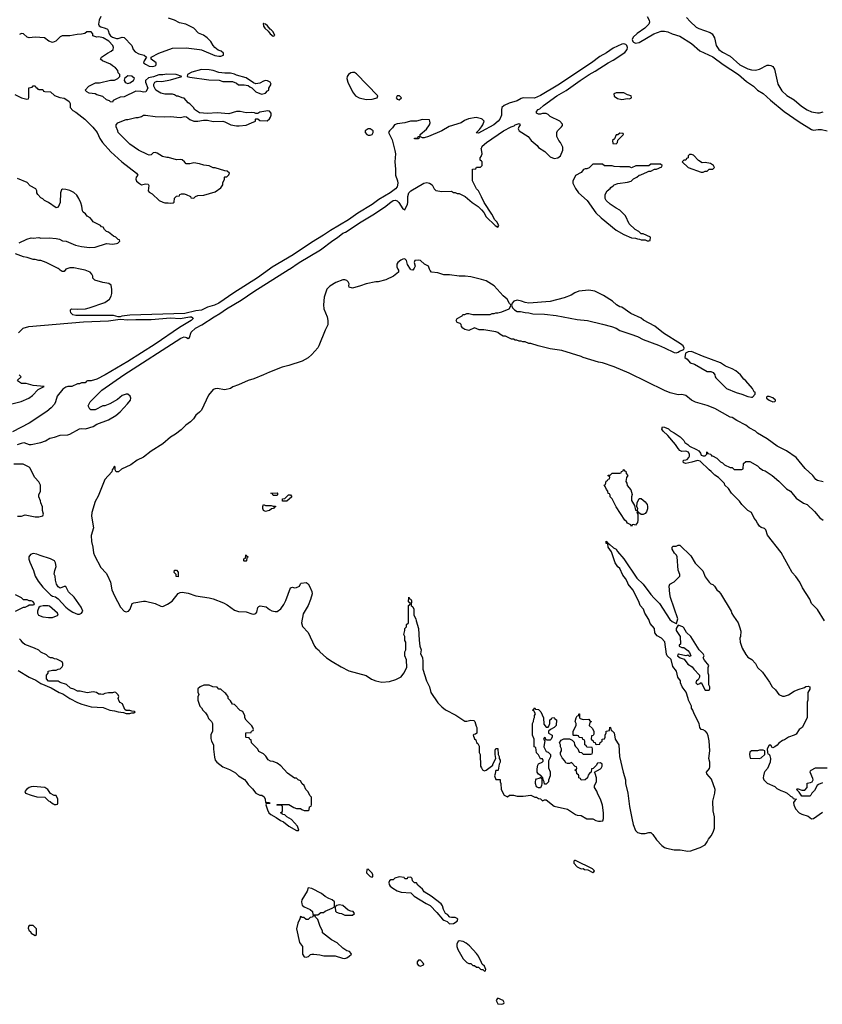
# Model space of a CAD drawing. Header units: inches. Extents: x 2323201 to 2563958, y 895391 to 1023096.
# Tile 108 of 196: x 2485232 to 2493520, y 902412 to 912576. Entities that reach past the tile are written whole.
import ezdxf

# ---------------------------------------------------------------- set-up
doc = ezdxf.new("R2010")
doc.units = ezdxf.units.IN
doc.header["$MEASUREMENT"] = 0
for name, color, linetype in [('C4980', 7, 'Continuous'), ('C4981', 7, 'Continuous'), ('C4990', 7, 'Continuous'), ('C4991', 7, 'Continuous')]:
    doc.layers.add(name, color=color, linetype=linetype)

msp = doc.modelspace()

# ---------------------------------------------------------------- linework, layer by layer
at = {"layer": 'C4980', "color": 5, "elevation": 40}
for points in [[(2485210, 908190), (2485250, 908205), (2485274, 908210), (2485330, 908191), (2485351, 908191), (2485450, 908211), (2485498, 908230), (2485543, 908257), (2485590, 908267), (2485650, 908287), (2485730, 908291), (2485750, 908296), (2485850, 908351), (2485870, 908355), (2485910, 908351), (2485990, 908378), (2486030, 908401), (2486150, 908446), (2486225, 908490), (2486270, 908528), (2486346, 908610), (2486375, 908650), (2486381, 908670), (2486374, 908690), (2486350, 908709), (2486330, 908709), (2486290, 908695), (2486243, 908657), (2486162, 908610), (2486110, 908589), (2486090, 908589), (2486010, 908549), (2485968, 908548), (2485956, 908556), (2485938, 908590), (2485958, 908630), (2486081, 908750), (2486307, 908910), (2486897, 909290), (2486930, 909302), (2486956, 909296), (2486970, 909286), (2486986, 909294), (2487002, 909350), (2487049, 909390), (2487114, 909426), (2487239, 909510), (2487298, 909542), (2487366, 909590), (2487519, 909681), (2487650, 909771), (2488016, 910000)], [(2485708, 910000), (2485690, 909978), (2485670, 909978), (2485650, 909989), (2485639, 910000)], [(2487810, 910000), (2487687, 909910), (2487443, 909757), (2487287, 909650), (2487242, 909630), (2487170, 909607), (2487110, 909579), (2487050, 909570), (2486937, 909543), (2486370, 909525), (2486285, 909515), (2486270, 909509), (2486250, 909509), (2486202, 909522), (2485810, 909523), (2485779, 909530), (2485759, 909550), (2485755, 909570), (2485758, 909582), (2485768, 909592), (2485830, 909587), (2485910, 909591), (2485950, 909601), (2486110, 909658), (2486158, 909690), (2486177, 909723), (2486182, 909750), (2486182, 909790), (2486175, 909835), (2486153, 909853), (2486090, 909862), (2486008, 909888), (2485988, 909908), (2485988, 909930), (2485978, 909950), (2485958, 909970), (2485908, 909990), (2485856, 910000)], [(2489138, 910000), (2489142, 909990), (2489142, 909970), (2489093, 909927), (2489012, 909890), (2488934, 909870), (2488910, 909869), (2488811, 909849), (2488752, 909828), (2488670, 909805), (2488635, 909815), (2488629, 909829), (2488633, 909850), (2488625, 909870), (2488610, 909885), (2488590, 909892), (2488570, 909892), (2488497, 909863), (2488434, 909826), (2488405, 909795), (2488377, 909710), (2488368, 909632), (2488373, 909590), (2488407, 909510), (2488414, 909470), (2488413, 909427), (2488385, 909370), (2488322, 909210), (2488310, 909190), (2488250, 909120), (2488210, 909087), (2488150, 909050), (2488010, 909005), (2487942, 908990), (2487810, 908939), (2487751, 908909), (2487650, 908868), (2487590, 908850), (2487490, 908805), (2487434, 908786), (2487409, 908769), (2487350, 908755), (2487270, 908768), (2487250, 908767), (2487230, 908759), (2487181, 908699), (2487110, 908546), (2487090, 908524), (2487050, 908492), (2487025, 908455), (2486996, 908424), (2486949, 908391), (2486898, 908342), (2486842, 908298), (2486790, 908266), (2486710, 908198), (2486590, 908121), (2486510, 908061), (2486445, 908030), (2486379, 907981), (2486283, 907937), (2486251, 907909), (2486228, 907910), (2486218, 907930), (2486218, 907958), (2486210, 907966), (2486198, 907942), (2486186, 907930), (2486185, 907910), (2486111, 907830), (2486041, 907659), (2486010, 907602), (2485978, 907490), (2485975, 907450), (2485994, 907330), (2485969, 907250), (2485972, 907190), (2485987, 907130), (2485993, 907073), (2486004, 907044), (2486070, 906920), (2486124, 906864), (2486140, 906840), (2486170, 906770), (2486185, 906690), (2486210, 906627), (2486274, 906510), (2486310, 906470), (2486330, 906463), (2486355, 906470), (2486372, 906490), (2486394, 906550), (2486410, 906556), (2486510, 906572), (2486532, 906572), (2486630, 906550), (2486690, 906522), (2486710, 906520), (2486758, 906542), (2486805, 906575), (2486870, 906651), (2486890, 906662), (2486910, 906665), (2486970, 906656), (2487050, 906628), (2487189, 906609), (2487230, 906596), (2487336, 906556), (2487376, 906536), (2487450, 906482), (2487490, 906466), (2487570, 906463), (2487630, 906442), (2487650, 906440), (2487670, 906445), (2487681, 906459), (2487692, 906508), (2487701, 906519), (2487714, 906526), (2487776, 906515), (2487810, 906487), (2487835, 906475), (2487870, 906467), (2487890, 906467), (2487927, 906493), (2487960, 906540), (2487980, 906580), (2488030, 906712), (2488050, 906718), (2488070, 906711), (2488090, 906715), (2488122, 906730), (2488130, 906754), (2488140, 906760), (2488190, 906765), (2488210, 906752), (2488225, 906730), (2488250, 906674), (2488251, 906650), (2488234, 906590), (2488210, 906529), (2488158, 906442), (2488141, 906350), (2488153, 906313), (2488211, 906250), (2488275, 906110), (2488290, 906091), (2488323, 906063), (2488331, 906050), (2488401, 905990), (2488458, 905950), (2488550, 905896), (2488630, 905856), (2488810, 905805), (2488865, 905770), (2488910, 905751), (2488970, 905738), (2489050, 905745), (2489115, 905765), (2489170, 905792), (2489198, 905830), (2489228, 905890), (2489227, 905967), (2489208, 906010), (2489208, 906050), (2489218, 906070), (2489218, 906150), (2489208, 906168), (2489208, 906210), (2489198, 906230), (2489208, 906270), (2489208, 906292), (2489226, 906310), (2489227, 906333), (2489246, 906350), (2489248, 906530), (2489262, 906538), (2489266, 906550), (2489248, 906568), (2489250, 906614), (2489258, 906598), (2489270, 906594), (2489277, 906577), (2489274, 906530), (2489290, 906514), (2489302, 906490), (2489302, 906430), (2489322, 906390), (2489325, 906370), (2489351, 906290), (2489356, 906170), (2489365, 906110), (2489376, 906070), (2489372, 906030), (2489391, 905991), (2489396, 905950), (2489396, 905870), (2489431, 905750), (2489463, 905690), (2489479, 905630), (2489550, 905523), (2489590, 905482), (2489630, 905452), (2489737, 905397), (2489830, 905334), (2489850, 905334), (2489890, 905345), (2489920, 905340), (2489932, 905332), (2489944, 905284), (2489951, 905271), (2489954, 905210), (2489940, 905200), (2489922, 905198), (2489914, 905190), (2489930, 905154), (2489942, 905142), (2489950, 905114), (2489964, 905104), (2489977, 905077), (2489978, 905010), (2489986, 904990), (2489991, 904870), (2490000, 904852)], [(2489299, 910000), (2489290, 909989), (2489270, 909994), (2489266, 910000)], [(2490000, 909893), (2489890, 909923), (2489831, 909929), (2489770, 909929), (2489670, 909941), (2489610, 909941), (2489550, 909963), (2489486, 909970), (2489470, 909986), (2489465, 910000)], [(2485218, 909342), (2485269, 909391), (2485326, 909410), (2485890, 909458), (2486150, 909468), (2486270, 909486), (2486350, 909476), (2486430, 909480), (2486590, 909480), (2486790, 909498), (2486890, 909493), (2486989, 909509), (2487007, 909507), (2487019, 909499), (2487024, 909490), (2487003, 909470), (2486881, 909399), (2486630, 909226), (2486350, 909048), (2486115, 908910), (2486030, 908865), (2485970, 908849), (2485933, 908847), (2485918, 908842), (2485914, 908830), (2485907, 908827), (2485870, 908826), (2485850, 908818), (2485830, 908818), (2485772, 908788), (2485730, 908788), (2485710, 908782), (2485678, 908762), (2485618, 908690), (2485602, 908630), (2485590, 908608), (2485556, 908570), (2485511, 908530), (2485330, 908412), (2485159, 908321)], [(2490000, 909376), (2489976, 909376), (2489930, 909395), (2489871, 909369), (2489830, 909379), (2489809, 909390), (2489795, 909410), (2489789, 909430), (2489779, 909439), (2489749, 909450), (2489738, 909470), (2489748, 909490), (2489802, 909518), (2489808, 909532), (2489827, 909533), (2489850, 909542), (2489870, 909542), (2489910, 909532), (2490000, 909532)], [(2485207, 908853), (2485246, 908890), (2485226, 908910)], [(2485069, 908591), (2485246, 908634), (2485328, 908670), (2485365, 908695), (2485423, 908757), (2485486, 908790), (2485370, 908800), (2485300, 908820), (2485250, 908822), (2485210, 908848)], [(2485210, 907451), (2485250, 907451), (2485290, 907465), (2485390, 907445), (2485430, 907445), (2485470, 907454), (2485478, 907470), (2485469, 907510), (2485468, 907548), (2485449, 907590), (2485448, 907610), (2485428, 907650), (2485429, 907671), (2485446, 907710), (2485448, 907750), (2485448, 907770), (2485430, 907806), (2485388, 907850), (2485338, 907950), (2485330, 907958), (2485267, 907987), (2485170, 907988)], [(2485190, 906471), (2485270, 906512), (2485287, 906513), (2485316, 906524), (2485330, 906534), (2485370, 906534), (2485382, 906538), (2485386, 906550), (2485366, 906570), (2485350, 906578), (2485330, 906578), (2485310, 906586), (2485270, 906588), (2485250, 906608), (2485190, 906638)], [(2485217, 905857), (2485330, 905788), (2485399, 905759), (2485450, 905724), (2485558, 905678), (2485639, 905630), (2485677, 905617), (2485750, 905570), (2485830, 905528), (2485875, 905510), (2485970, 905483), (2486095, 905475), (2486162, 905450), (2486210, 905443), (2486250, 905431), (2486305, 905425), (2486330, 905414), (2486370, 905414), (2486390, 905422), (2486410, 905422), (2486426, 905430), (2486416, 905436), (2486390, 905438), (2486370, 905446), (2486330, 905446), (2486316, 905456), (2486294, 905514), (2486270, 905526), (2486260, 905540), (2486249, 905570), (2486255, 905590), (2486250, 905606), (2486226, 905630), (2486210, 905634), (2486190, 905629), (2486150, 905629), (2486110, 905622), (2486089, 905609), (2486070, 905615), (2486050, 905615), (2486026, 905630), (2485990, 905639), (2485930, 905627), (2485855, 905645), (2485830, 905645), (2485790, 905664), (2485755, 905675), (2485714, 905714), (2485650, 905735), (2485630, 905748), (2485529, 905749), (2485509, 905771), (2485508, 905810), (2485526, 905830), (2485526, 905850), (2485570, 905862), (2485610, 905862), (2485628, 905872), (2485650, 905874), (2485670, 905894), (2485678, 905910), (2485678, 905930), (2485670, 905946), (2485616, 905976), (2485590, 905978), (2485570, 905988), (2485550, 905988), (2485530, 905998), (2485510, 906018), (2485450, 906048), (2485430, 906068), (2485386, 906090), (2485285, 906125), (2485263, 906143), (2485248, 906168), (2485230, 906186)], [(2490000, 902843), (2489968, 902910), (2489950, 902938), (2489877, 903017), (2489843, 903043), (2489810, 903059), (2489770, 903068), (2489760, 903060), (2489745, 903035), (2489745, 903010), (2489757, 902977), (2489810, 902882), (2489850, 902842), (2489870, 902834), (2489890, 902834), (2489910, 902814), (2489930, 902814), (2489950, 902794), (2489970, 902794), (2489990, 902774), (2490000, 902773)]]:
    msp.add_lwpolyline(points, dxfattribs=at)
for points in [[(2487850, 907666), (2487842, 907682), (2487826, 907690), (2487890, 907692), (2487894, 907690), (2487894, 907670), (2487890, 907666)], [(2487990, 907606), (2487947, 907607), (2487946, 907630), (2487970, 907634), (2488008, 907672), (2488030, 907671), (2488042, 907650)], [(2487770, 907562), (2487830, 907562), (2487850, 907554), (2487873, 907553), (2487873, 907547), (2487858, 907542), (2487854, 907530), (2487833, 907527), (2487810, 907508), (2487793, 907507), (2487770, 907498), (2487749, 907510), (2487742, 907530), (2487742, 907550), (2487749, 907571)], [(2485370, 907065), (2485343, 907057), (2485326, 907030), (2485326, 907006), (2485335, 906975), (2485375, 906890), (2485391, 906830), (2485421, 906781), (2485470, 906718), (2485550, 906638), (2485570, 906626), (2485600, 906620), (2485630, 906596), (2485710, 906510), (2485744, 906484), (2485781, 906461), (2485830, 906441), (2485850, 906441), (2485870, 906448), (2485883, 906470), (2485865, 906510), (2485795, 906615), (2485735, 906670), (2485710, 906724), (2485690, 906725), (2485649, 906709), (2485630, 906722), (2485613, 906750), (2485603, 906790), (2485599, 906830), (2485589, 906851), (2485594, 906890), (2485609, 906930), (2485603, 906970), (2485590, 906989), (2485550, 907012), (2485444, 907044), (2485410, 907060)], [(2487550, 906986), (2487546, 906990), (2487548, 907010), (2487562, 907018), (2487566, 907050), (2487570, 907052), (2487578, 907038), (2487592, 907030), (2487578, 907022), (2487574, 906990), (2487570, 906988)], [(2486870, 906826), (2486849, 906829), (2486848, 906850), (2486828, 906870), (2486830, 906892), (2486850, 906892), (2486870, 906874)], [(2485526, 906526), (2485475, 906525), (2485442, 906518), (2485431, 906509), (2485416, 906470), (2485417, 906450), (2485426, 906430), (2485470, 906413), (2485530, 906404), (2485570, 906405), (2485628, 906430), (2485624, 906450), (2485541, 906521)], [(2487187, 905707), (2487133, 905707), (2487094, 905690), (2487073, 905667), (2487073, 905633), (2487082, 905610), (2487073, 905587), (2487072, 905550), (2487092, 905490), (2487111, 905471), (2487122, 905450), (2487150, 905422), (2487171, 905391), (2487182, 905362), (2487211, 905331), (2487222, 905310), (2487222, 905230), (2487205, 905195), (2487205, 905155), (2487211, 905130), (2487234, 905090), (2487233, 905047), (2487243, 904963), (2487252, 904932), (2487266, 904910), (2487330, 904864), (2487397, 904837), (2487435, 904815), (2487460, 904800), (2487491, 904770), (2487553, 904733), (2487572, 904712), (2487590, 904681), (2487637, 904637), (2487671, 904590), (2487710, 904571), (2487731, 904571), (2487755, 904555), (2487766, 904530), (2487770, 904494), (2487810, 904494), (2487814, 904490), (2487810, 904486), (2487778, 904482), (2487774, 904470), (2487790, 904418), (2487806, 904390), (2487825, 904370), (2487881, 904340), (2487926, 904310), (2487957, 904297), (2488011, 904250), (2488090, 904207), (2488110, 904205), (2488115, 904210), (2488102, 904250), (2488040, 904320), (2487990, 904348), (2487970, 904368), (2487946, 904370), (2487942, 904382), (2487926, 904390), (2487942, 904398), (2487946, 904410), (2487946, 904450), (2487942, 904462), (2487930, 904466), (2487890, 904466), (2487886, 904470), (2487890, 904474), (2488010, 904474), (2488064, 904444), (2488090, 904434), (2488130, 904434), (2488144, 904424), (2488170, 904414), (2488210, 904414), (2488222, 904418), (2488226, 904450), (2488242, 904458), (2488246, 904470), (2488246, 904550), (2488227, 904567), (2488210, 904606), (2488188, 904628), (2488168, 904670), (2488149, 904689), (2488130, 904718), (2488109, 904729), (2488090, 904748), (2488070, 904748), (2487998, 904798), (2487930, 904875), (2487890, 904902), (2487850, 904918), (2487823, 904923), (2487796, 904936), (2487775, 904975), (2487750, 904998), (2487703, 905023), (2487690, 905046), (2487626, 905110), (2487622, 905142), (2487607, 905147), (2487602, 905162), (2487570, 905166), (2487566, 905170), (2487567, 905213), (2487622, 905218), (2487627, 905233), (2487642, 905238), (2487646, 905250), (2487638, 905270), (2487630, 905286), (2487570, 905346), (2487558, 905370), (2487558, 905390), (2487535, 905435), (2487510, 905446), (2487450, 905506), (2487429, 905509), (2487410, 905546), (2487386, 905570), (2487386, 905590), (2487366, 905610), (2487362, 905622), (2487350, 905626), (2487310, 905666), (2487290, 905666), (2487270, 905686), (2487228, 905688)], [(2485370, 904661), (2485350, 904657), (2485331, 904650), (2485301, 904630), (2485285, 904610), (2485292, 904590), (2485350, 904571), (2485410, 904555), (2485491, 904551), (2485530, 904512), (2485545, 904505), (2485570, 904485), (2485582, 904482), (2485590, 904474), (2485610, 904474), (2485622, 904478), (2485626, 904490), (2485626, 904530), (2485610, 904566), (2485588, 904568), (2485549, 904589), (2485523, 904630), (2485490, 904650)], [(2488830, 903806), (2488818, 903802), (2488814, 903770), (2488850, 903732), (2488870, 903726), (2488878, 903730), (2488878, 903750), (2488870, 903766)], [(2489150, 903728), (2489106, 903714), (2489090, 903698), (2489064, 903696), (2489050, 903686), (2489045, 903670), (2489046, 903650), (2489058, 903630), (2489086, 903610), (2489130, 903584), (2489170, 903568), (2489270, 903562), (2489305, 903530), (2489430, 903451), (2489471, 903431), (2489541, 903361), (2489598, 903290), (2489610, 903281), (2489647, 903267), (2489670, 903242), (2489710, 903247), (2489748, 903270), (2489755, 903290), (2489750, 903298), (2489728, 903308), (2489690, 903309), (2489673, 903313), (2489650, 903338), (2489630, 903348), (2489609, 903389), (2489597, 903430), (2489584, 903450), (2489482, 903530), (2489410, 903574), (2489390, 903602), (2489343, 903643), (2489330, 903666), (2489310, 903666), (2489287, 903687), (2489286, 903710), (2489270, 903726), (2489238, 903722), (2489233, 903707), (2489210, 903706), (2489202, 903722)], [(2488210, 903614), (2488200, 903580), (2488147, 903490), (2488142, 903470), (2488144, 903450), (2488150, 903436), (2488170, 903418), (2488230, 903392), (2488254, 903370), (2488258, 903338), (2488270, 903334), (2488310, 903334), (2488340, 903360), (2488370, 903358), (2488386, 903374), (2488457, 903403), (2488482, 903418), (2488481, 903470), (2488459, 903490), (2488423, 903503), (2488385, 903525), (2488350, 903555), (2488250, 903609)], [(2488530, 903438), (2488507, 903433), (2488496, 903424), (2488491, 903410), (2488492, 903372), (2488504, 903364), (2488530, 903352), (2488554, 903350), (2488590, 903332), (2488670, 903332), (2488688, 903350), (2488675, 903370), (2488650, 903374), (2488625, 903385), (2488570, 903432)], [(2488270, 903326), (2488258, 903322), (2488254, 903310), (2488233, 903307), (2488210, 903288), (2488190, 903288), (2488167, 903307), (2488148, 903308), (2488130, 903318), (2488125, 903295), (2488103, 903250), (2488091, 903190), (2488121, 903050), (2488151, 903010), (2488151, 902931), (2488170, 902901), (2488190, 902898), (2488214, 902906), (2488235, 902925), (2488250, 902931), (2488269, 902931), (2488330, 902924), (2488371, 902911), (2488490, 902911), (2488567, 902887), (2488590, 902886), (2488610, 902892), (2488634, 902910), (2488657, 902930), (2488656, 902936), (2488636, 902956), (2488610, 902965), (2488569, 902990), (2488510, 903048), (2488450, 903078), (2488358, 903150), (2488358, 903170), (2488335, 903215), (2488310, 903286), (2488286, 903310), (2488282, 903322)], [(2485370, 903226), (2485330, 903226), (2485324, 903216), (2485321, 903199), (2485330, 903172), (2485342, 903162), (2485350, 903147), (2485390, 903122), (2485407, 903133), (2485406, 903190)], [(2489370, 902868), (2489350, 902868), (2489338, 902850), (2489338, 902830), (2489350, 902812), (2489370, 902805), (2489402, 902818), (2489406, 902830), (2489395, 902835), (2489388, 902850)]]:
    msp.add_lwpolyline(points, close=True, dxfattribs=at)
at = {"layer": 'C4981', "color": 5, "elevation": 40}
for points in [[(2486070, 912610), (2486051, 912570), (2486047, 912530), (2486054, 912514), (2486070, 912501), (2486114, 912490), (2486137, 912477), (2486145, 912465), (2486155, 912430), (2486171, 912410), (2486190, 912397), (2486230, 912383), (2486250, 912381), (2486290, 912396), (2486311, 912391), (2486391, 912310), (2486405, 912270), (2486423, 912243), (2486463, 912223), (2486518, 912210), (2486542, 912190), (2486518, 912150), (2486511, 912130), (2486530, 912116), (2486570, 912097), (2486606, 912094), (2486630, 912101), (2486642, 912110), (2486642, 912130), (2486588, 912170), (2486588, 912190), (2486670, 912230), (2486810, 912283), (2486950, 912285), (2487090, 912270), (2487110, 912265), (2487246, 912206), (2487290, 912199), (2487310, 912200), (2487335, 912210), (2487337, 912230), (2487313, 912250), (2487283, 912263), (2487248, 912288), (2487230, 912310), (2487207, 912350), (2487167, 912390), (2487130, 912417), (2487077, 912437), (2487030, 912490), (2486949, 912530), (2486883, 912543), (2486830, 912570), (2486770, 912592)], [(2485183, 911803), (2485250, 911771), (2485306, 911754), (2485322, 911758), (2485327, 911773), (2485327, 911873), (2485362, 911878), (2485370, 911894), (2485390, 911894), (2485398, 911878), (2485414, 911870), (2485418, 911858), (2485430, 911854), (2485470, 911854), (2485478, 911838), (2485490, 911834), (2485550, 911832), (2485590, 911792), (2485647, 911773), (2485690, 911765), (2485730, 911742), (2485742, 911730), (2485752, 911710), (2485754, 911670), (2485780, 911640), (2485810, 911622), (2485905, 911550), (2485986, 911466), (2486031, 911410), (2486061, 911350), (2486088, 911308), (2486173, 911213), (2486286, 911110), (2486438, 910990), (2486451, 910970), (2486436, 910950), (2486431, 910930), (2486439, 910910), (2486470, 910884), (2486490, 910873), (2486530, 910880), (2486557, 910877), (2486565, 910865), (2486559, 910810), (2486570, 910795), (2486599, 910779), (2486671, 910710), (2486710, 910691), (2486730, 910687), (2486766, 910686), (2486790, 910681), (2486816, 910684), (2486827, 910693), (2486830, 910734), (2486850, 910754), (2486882, 910758), (2486886, 910770), (2486903, 910777), (2486930, 910778), (2486951, 910771), (2486994, 910750), (2486998, 910738), (2487030, 910732), (2487049, 910751), (2487070, 910762), (2487134, 910766), (2487250, 910798), (2487310, 910842), (2487328, 910870), (2487328, 910892), (2487346, 910930), (2487346, 910950), (2487350, 910954), (2487370, 910954), (2487390, 910974), (2487398, 910990), (2487373, 911013), (2487350, 911015), (2487250, 911046), (2487230, 911046), (2487190, 911069), (2487133, 911073), (2487090, 911089), (2487030, 911097), (2486990, 911088), (2486950, 911088), (2486935, 911110), (2486910, 911129), (2486890, 911133), (2486850, 911128), (2486770, 911153), (2486750, 911152), (2486705, 911165), (2486650, 911197), (2486630, 911204), (2486610, 911202), (2486590, 911182), (2486570, 911179), (2486550, 911184), (2486458, 911230), (2486368, 911290), (2486248, 911410), (2486247, 911427), (2486228, 911470), (2486228, 911490), (2486246, 911510), (2486286, 911530), (2486330, 911545), (2486350, 911545), (2486430, 911565), (2486454, 911566), (2486490, 911578), (2486510, 911591), (2486530, 911591), (2486630, 911575), (2486730, 911573), (2486790, 911578), (2486890, 911568), (2486938, 911578), (2486954, 911574), (2486990, 911545), (2487030, 911530), (2487071, 911529), (2487130, 911538), (2487170, 911539), (2487230, 911526), (2487330, 911527), (2487350, 911523), (2487411, 911490), (2487470, 911480), (2487498, 911482), (2487572, 911488), (2487626, 911510), (2487666, 911530), (2487666, 911550), (2487670, 911554), (2487690, 911554), (2487710, 911534), (2487787, 911533), (2487810, 911552), (2487822, 911570), (2487829, 911590), (2487829, 911610), (2487812, 911632), (2487795, 911635), (2487710, 911622), (2487690, 911606), (2487670, 911606), (2487655, 911615), (2487630, 911618), (2487570, 911615), (2487510, 911628), (2487470, 911629), (2487390, 911605), (2487270, 911616), (2487170, 911609), (2487090, 911613), (2487038, 911650), (2487030, 911666), (2486988, 911708), (2486970, 911718), (2486930, 911766), (2486910, 911768), (2486870, 911788), (2486850, 911788), (2486830, 911802), (2486810, 911808), (2486732, 911808), (2486690, 911818), (2486638, 911850), (2486618, 911890), (2486618, 911910), (2486626, 911930), (2486650, 911941), (2486698, 911938), (2486790, 911954), (2486906, 911990), (2486849, 912009), (2486750, 912013), (2486710, 912007), (2486670, 912006), (2486615, 911985), (2486563, 911977), (2486531, 911950), (2486531, 911930), (2486554, 911870), (2486534, 911830), (2486510, 911828), (2486484, 911836), (2486430, 911838), (2486310, 911778), (2486270, 911775), (2486224, 911756), (2486198, 911742), (2486190, 911726), (2486168, 911728), (2486158, 911738), (2486130, 911748), (2486090, 911782), (2486030, 911799), (2486010, 911809), (2485950, 911818), (2485926, 911830), (2485908, 911850), (2485946, 911890), (2486016, 911924), (2486055, 911925), (2486170, 911951), (2486210, 911952), (2486246, 911970), (2486266, 911990), (2486266, 912010), (2486248, 912028), (2486246, 912050), (2486220, 912080), (2486190, 912098), (2486170, 912118), (2486086, 912150), (2486066, 912170), (2486078, 912190), (2486138, 912230), (2486178, 912250), (2486198, 912270), (2486202, 912290), (2486193, 912310), (2486153, 912353), (2486095, 912390), (2486050, 912399), (2486030, 912395), (2485986, 912410), (2485988, 912430), (2485971, 912451), (2485926, 912450), (2485905, 912435), (2485870, 912426), (2485824, 912424), (2485750, 912410), (2485670, 912408), (2485650, 912400), (2485606, 912354), (2485570, 912342), (2485533, 912353), (2485488, 912390), (2485390, 912394), (2485330, 912388), (2485310, 912395), (2485270, 912429), (2485250, 912432), (2485230, 912422)], [(2490000, 911551), (2489945, 911565), (2489867, 911553), (2489825, 911535), (2489790, 911513), (2489668, 911472), (2489590, 911429), (2489454, 911370), (2489410, 911358), (2489390, 911358), (2489370, 911366), (2489358, 911362), (2489354, 911350), (2489347, 911347), (2489310, 911346), (2489308, 911350), (2489310, 911354), (2489342, 911358), (2489346, 911370), (2489366, 911374), (2489368, 911390), (2489433, 911447), (2489462, 911490), (2489469, 911510), (2489468, 911528), (2489462, 911542), (2489390, 911544), (2489331, 911529), (2489269, 911529), (2489208, 911512), (2489130, 911501), (2489101, 911490), (2489081, 911459), (2489052, 911430), (2489042, 911410), (2489077, 911337), (2489106, 911226), (2489111, 911190), (2489104, 911110), (2489112, 911032), (2489112, 910970), (2489134, 910914), (2489137, 910890), (2489129, 910850), (2489112, 910830), (2489057, 910790), (2488941, 910719), (2488871, 910669), (2488722, 910578), (2488626, 910510), (2488440, 910400), (2488370, 910350), (2488245, 910275), (2488056, 910150), (2487839, 910021), (2487810, 910000)], [(2490000, 911421), (2489970, 911405), (2489947, 911407), (2489979, 911441), (2490000, 911469)], [(2490000, 911235), (2489998, 911250), (2490000, 911251)], [(2490000, 911116), (2489987, 911127), (2489986, 911150), (2489996, 911164), (2490000, 911173)], [(2490000, 910747), (2489968, 910810), (2489948, 910830), (2489907, 910913), (2489907, 911033), (2489942, 911038), (2489950, 911054), (2489990, 911054), (2490000, 911064)], [(2485228, 910272), (2485306, 910310), (2485350, 910325), (2485370, 910321), (2485430, 910326), (2485450, 910321), (2485537, 910323), (2485610, 910318), (2485642, 910310), (2485674, 910294), (2485712, 910290), (2485808, 910248), (2485870, 910233), (2485954, 910226), (2486012, 910228), (2486130, 910266), (2486190, 910258), (2486230, 910265), (2486246, 910270), (2486266, 910290), (2486262, 910302), (2486250, 910306), (2486226, 910330), (2486200, 910340), (2486150, 910382), (2486128, 910390), (2486108, 910410), (2486094, 910434), (2486078, 910438), (2486066, 910450), (2485989, 910489), (2485978, 910510), (2485958, 910530), (2485930, 910548), (2485913, 910573), (2485889, 910589), (2485882, 910602), (2485875, 910650), (2485864, 910684), (2485843, 910730), (2485823, 910763), (2485790, 910792), (2485750, 910813), (2485710, 910823), (2485674, 910826), (2485662, 910818), (2485652, 910790), (2485650, 910688), (2485630, 910642), (2485610, 910635), (2485529, 910689), (2485489, 910709), (2485470, 910728), (2485450, 910738), (2485418, 910770), (2485408, 910790), (2485408, 910810), (2485398, 910830), (2485340, 910860), (2485310, 910894), (2485210, 910935)], [(2488016, 910000), (2488018, 910002), (2488117, 910070), (2488339, 910201), (2488464, 910296), (2488514, 910326), (2488569, 910371), (2488596, 910384), (2488757, 910490), (2488877, 910563), (2488998, 910642), (2489066, 910694), (2489090, 910708), (2489110, 910712), (2489130, 910706), (2489147, 910690), (2489190, 910622), (2489210, 910613), (2489238, 910670), (2489241, 910690), (2489239, 910750), (2489251, 910790), (2489270, 910811), (2489404, 910890), (2489437, 910897), (2489465, 910890), (2489492, 910870), (2489512, 910830), (2489530, 910812), (2489590, 910801), (2489690, 910805), (2489710, 910792), (2489730, 910792), (2489750, 910782), (2489770, 910782), (2489831, 910751), (2489905, 910690), (2489966, 910646), (2490000, 910612)], [(2485639, 910000), (2485630, 910009), (2485506, 910070), (2485450, 910089), (2485430, 910089), (2485390, 910102), (2485370, 910102), (2485310, 910122), (2485270, 910129), (2485190, 910158)], [(2489266, 910000), (2489236, 910050), (2489226, 910090), (2489210, 910106), (2489190, 910104), (2489166, 910094), (2489138, 910070), (2489126, 910054), (2489126, 910026), (2489138, 910000)], [(2489465, 910000), (2489455, 910030), (2489413, 910053), (2489370, 910089), (2489350, 910093), (2489311, 910089), (2489307, 910070), (2489315, 910030), (2489307, 910010), (2489299, 910000)], [(2485856, 910000), (2485790, 910013), (2485750, 910013), (2485710, 910002), (2485708, 910000)]]:
    msp.add_lwpolyline(points, dxfattribs=at)
for points in [[(2487750, 912538), (2487745, 912535), (2487751, 912510), (2487764, 912490), (2487799, 912459), (2487819, 912430), (2487850, 912407), (2487867, 912413), (2487850, 912452), (2487830, 912472), (2487818, 912478), (2487790, 912513), (2487770, 912529), (2487753, 912533)], [(2487110, 912061), (2487010, 912035), (2486965, 912010), (2486962, 911990), (2486990, 911982), (2487186, 911954), (2487291, 911951), (2487330, 911938), (2487430, 911938), (2487470, 911922), (2487490, 911902), (2487550, 911905), (2487590, 911898), (2487610, 911882), (2487630, 911874), (2487672, 911830), (2487730, 911807), (2487770, 911818), (2487790, 911842), (2487806, 911850), (2487806, 911870), (2487829, 911910), (2487819, 911930), (2487790, 911946), (2487770, 911947), (2487750, 911942), (2487710, 911921), (2487670, 911914), (2487645, 911925), (2487570, 911975), (2487470, 912005), (2487450, 912015), (2487410, 912024), (2487350, 912023), (2487290, 912032), (2487230, 912052), (2487190, 912058)], [(2488670, 912032), (2488650, 912027), (2488627, 912010), (2488615, 911990), (2488611, 911970), (2488619, 911930), (2488670, 911831), (2488701, 911790), (2488738, 911770), (2488810, 911753), (2488870, 911755), (2488910, 911766), (2488922, 911770), (2488929, 911790), (2488710, 912017), (2488690, 912030)], [(2486350, 911995), (2486314, 911970), (2486312, 911950), (2486322, 911930), (2486330, 911925), (2486350, 911918), (2486370, 911925), (2486408, 911950), (2486418, 911970), (2486390, 911994)], [(2489155, 911790), (2489130, 911790), (2489118, 911770), (2489130, 911754), (2489150, 911749), (2489175, 911770)], [(2488850, 911449), (2488830, 911449), (2488801, 911430), (2488801, 911410), (2488818, 911390), (2488830, 911384), (2488850, 911383), (2488870, 911391), (2488881, 911410), (2488882, 911430)]]:
    msp.add_lwpolyline(points, close=True, dxfattribs=at)
at = {"layer": 'C4990', "color": 5, "elevation": 40}
for points in [[(2490000, 909532), (2490090, 909532), (2490110, 909542), (2490130, 909542), (2490150, 909551), (2490170, 909551), (2490210, 909562), (2490286, 909590), (2490308, 909630), (2490290, 909648), (2490267, 909690), (2490224, 909724), (2490130, 909830), (2490050, 909880), (2490000, 909893)], [(2493530, 907804), (2493470, 907820), (2493453, 907830), (2493422, 907870), (2493342, 907942), (2493250, 908057), (2493150, 908127), (2493055, 908175), (2492949, 908250), (2492850, 908309), (2492829, 908330), (2492764, 908364), (2492730, 908389), (2492637, 908437), (2492590, 908469), (2492570, 908474), (2492410, 908561), (2492332, 908592), (2492210, 908629), (2492170, 908649), (2492110, 908698), (2492070, 908706), (2492030, 908704), (2491950, 908725), (2491890, 908749), (2491526, 908926), (2491370, 908993), (2491250, 909033), (2491210, 909041), (2491049, 909089), (2491030, 909099), (2490830, 909162), (2490710, 909179), (2490586, 909210), (2490510, 909235), (2490490, 909235), (2490450, 909249), (2490429, 909249), (2490410, 909258), (2490390, 909258), (2490367, 909267), (2490348, 909268), (2490330, 909278), (2490310, 909278), (2490250, 909308), (2490226, 909310), (2490189, 909329), (2490170, 909348), (2490150, 909355), (2490025, 909375), (2490000, 909376)], [(2493541, 906370), (2493470, 906489), (2493409, 906550), (2493390, 906595), (2493316, 906710), (2493287, 906770), (2493247, 906827), (2493209, 906869), (2493096, 907076), (2492955, 907255), (2492938, 907310), (2492922, 907322), (2492890, 907334), (2492870, 907349), (2492850, 907378), (2492835, 907410), (2492818, 907430), (2492788, 907488), (2492750, 907509), (2492689, 907570), (2492665, 907605), (2492582, 907690), (2492550, 907738), (2492515, 907770), (2492509, 907789), (2492489, 907809), (2492449, 907849), (2492410, 907875), (2492373, 907913), (2492350, 907929), (2492259, 908019), (2492230, 908025), (2492173, 908007), (2492110, 907995), (2492090, 908002), (2492082, 908010), (2492086, 908030), (2492110, 908031), (2492123, 908037), (2492143, 908057), (2492149, 908070), (2492148, 908088), (2492138, 908110), (2492110, 908121), (2492070, 908119), (2492050, 908129), (2492030, 908149), (2492005, 908190), (2491925, 908285), (2491875, 908330), (2491864, 908350), (2491868, 908372), (2491890, 908371), (2491930, 908351), (2491951, 908331), (2491990, 908311), (2492052, 908270), (2492091, 908231), (2492102, 908210), (2492131, 908191), (2492150, 908172), (2492220, 908140), (2492244, 908124), (2492262, 908102), (2492270, 908082), (2492290, 908074), (2492310, 908074), (2492326, 908090), (2492326, 908110), (2492330, 908114), (2492338, 908098), (2492370, 908092), (2492374, 908074), (2492386, 908074), (2492432, 908050), (2492470, 908012), (2492490, 908002), (2492510, 907982), (2492570, 907954), (2492590, 907954), (2492610, 907934), (2492690, 907934), (2492702, 907938), (2492707, 907993), (2492730, 908014), (2492770, 908014), (2492850, 907971), (2492872, 907950), (2492907, 907927), (2492930, 907918), (2493002, 907870), (2493070, 907811), (2493150, 907732), (2493192, 907710), (2493250, 907638), (2493326, 907586), (2493362, 907570), (2493438, 907498), (2493495, 907435), (2493530, 907411)], [(2490000, 904852), (2490010, 904831), (2490030, 904823), (2490048, 904830), (2490118, 904882), (2490118, 904890), (2490148, 904950), (2490142, 904990), (2490143, 905037), (2490150, 905054), (2490170, 905054), (2490172, 904990), (2490182, 904970), (2490182, 904950), (2490192, 904932), (2490192, 904912), (2490182, 904890), (2490174, 904830), (2490170, 904826), (2490150, 904826), (2490144, 904816), (2490142, 904790), (2490134, 904770), (2490150, 904734), (2490193, 904733), (2490192, 904710), (2490202, 904690), (2490205, 904630), (2490234, 904570), (2490270, 904554), (2490290, 904572), (2490330, 904571), (2490370, 904561), (2490430, 904561), (2490511, 904571), (2490550, 904551), (2490570, 904551), (2490590, 904538), (2490610, 904534), (2490630, 904514), (2490650, 904522), (2490670, 904522), (2490750, 904458), (2490890, 904426), (2490971, 904371), (2490990, 904363), (2491030, 904361), (2491088, 904328), (2491150, 904326), (2491182, 904310), (2491210, 904303), (2491230, 904301), (2491253, 904307), (2491259, 904330), (2491259, 904390), (2491250, 904466), (2491229, 904529), (2491201, 904581), (2491193, 904613), (2491168, 904650), (2491169, 904670), (2491189, 904710), (2491189, 904750), (2491176, 904796), (2491166, 904810), (2491230, 904842), (2491238, 904850), (2491248, 904870), (2491246, 904890), (2491230, 904906), (2491198, 904902), (2491184, 904876), (2491153, 904847), (2491138, 904842), (2491134, 904810), (2491118, 904802), (2491114, 904790), (2491102, 904778), (2491094, 904750), (2491070, 904728), (2491030, 904726), (2491022, 904742), (2491006, 904750), (2491006, 904770), (2491002, 904782), (2490986, 904790), (2490982, 904822), (2490966, 904830), (2490982, 904838), (2490986, 904850), (2490982, 904862), (2490967, 904867), (2490930, 904908), (2490910, 904898), (2490890, 904898), (2490870, 904906), (2490858, 904930), (2490835, 904955), (2490818, 904990), (2490818, 905010), (2490828, 905030), (2490828, 905050), (2490818, 905070), (2490818, 905090), (2490806, 905110), (2490823, 905137), (2490850, 905152), (2490910, 905154), (2490938, 905138), (2490958, 905118), (2490962, 905090), (2490970, 905074), (2490994, 905050), (2491010, 905014), (2491033, 905013), (2491050, 904994), (2491130, 904994), (2491142, 904998), (2491146, 905010), (2491146, 905050), (2491142, 905062), (2491087, 905067), (2491082, 905082), (2491066, 905090), (2491066, 905130), (2491062, 905142), (2491047, 905147), (2491042, 905162), (2491010, 905166), (2491002, 905182), (2490990, 905186), (2490950, 905186), (2490946, 905190), (2490946, 905230), (2490978, 905290), (2490978, 905310), (2490968, 905330), (2490978, 905370), (2490989, 905391), (2491006, 905394), (2491006, 905406), (2491009, 905411), (2491012, 905412), (2491012, 905370), (2491021, 905361), (2491050, 905352), (2491110, 905354), (2491118, 905338), (2491133, 905333), (2491133, 905327), (2491118, 905322), (2491114, 905290), (2491144, 905264), (2491162, 905230), (2491160, 905200), (2491153, 905187), (2491138, 905182), (2491134, 905150), (2491153, 905133), (2491158, 905118), (2491173, 905113), (2491178, 905098), (2491190, 905094), (2491222, 905098), (2491227, 905113), (2491246, 905130), (2491246, 905150), (2491270, 905154), (2491278, 905170), (2491278, 905190), (2491287, 905213), (2491288, 905230), (2491322, 905238), (2491327, 905273), (2491334, 905270), (2491338, 905238), (2491350, 905234), (2491370, 905214), (2491381, 905150), (2491418, 905090), (2491427, 904970), (2491463, 904810), (2491486, 904730), (2491487, 904690), (2491511, 904590), (2491530, 904454), (2491554, 904334), (2491568, 904268), (2491590, 904205), (2491610, 904187), (2491650, 904174), (2491690, 904176), (2491730, 904186), (2491750, 904185), (2491770, 904166), (2491809, 904109), (2491863, 904050), (2491890, 904030), (2491910, 904023), (2491990, 904007), (2492053, 904007), (2492130, 903993), (2492164, 903996), (2492190, 904006), (2492259, 904030), (2492310, 904059), (2492332, 904090), (2492344, 904116), (2492371, 904150), (2492393, 904190), (2492406, 904230), (2492407, 904347), (2492392, 904410), (2492389, 904510), (2492409, 904590), (2492412, 904630), (2492376, 904736), (2492329, 904790), (2492324, 904810), (2492354, 904846), (2492357, 904863), (2492357, 904910), (2492349, 904950), (2492359, 905030), (2492352, 905132), (2492343, 905183), (2492332, 905212), (2492315, 905230), (2492290, 905244), (2492270, 905249), (2492255, 905270), (2492248, 905310), (2492195, 905410), (2492182, 905450), (2492169, 905470), (2492168, 905490), (2492138, 905550), (2492135, 905570), (2492113, 905633), (2492074, 905690), (2492055, 905730), (2492055, 905750), (2492029, 905790), (2492015, 905850), (2491978, 905898), (2491958, 905970), (2491918, 906010), (2491910, 906026), (2491894, 906154), (2491858, 906190), (2491816, 906216), (2491790, 906246), (2491786, 906290), (2491744, 906344), (2491730, 906386), (2491689, 906449), (2491675, 906490), (2491639, 906530), (2491624, 906570), (2491564, 906690), (2491514, 906750), (2491509, 906770), (2491489, 906809), (2491461, 906841), (2491428, 906910), (2491410, 906928), (2491382, 906970), (2491343, 907083), (2491309, 907130), (2491306, 907166), (2491288, 907170), (2491288, 907192), (2491294, 907190), (2491298, 907178), (2491314, 907170), (2491318, 907158), (2491330, 907154), (2491364, 907124), (2491392, 907110), (2491405, 907085), (2491470, 907012), (2491605, 906810), (2491671, 906750), (2491750, 906642), (2491783, 906603), (2491838, 906550), (2491945, 906385), (2491970, 906362), (2492010, 906342), (2492016, 906344), (2492028, 906390), (2491954, 906610), (2491944, 906650), (2491938, 906730), (2491946, 906750), (2491990, 906772), (2492048, 906830), (2492048, 906850), (2492033, 906893), (2492022, 907030), (2492015, 907050), (2491994, 907070), (2491969, 907110), (2491969, 907130), (2491980, 907140), (2492010, 907142), (2492030, 907152), (2492050, 907151), (2492162, 907042), (2492207, 906967), (2492285, 906885), (2492310, 906825), (2492351, 906770), (2492370, 906751), (2492390, 906745), (2492407, 906727), (2492431, 906690), (2492453, 906673), (2492470, 906651), (2492579, 906470), (2492586, 906446), (2492602, 906418), (2492651, 906350), (2492666, 906310), (2492677, 906263), (2492675, 906210), (2492668, 906190), (2492670, 906150), (2492692, 906090), (2492730, 906024), (2492750, 905996), (2492791, 905970), (2492830, 905931), (2492851, 905890), (2492902, 905842), (2492976, 905736), (2493001, 905690), (2493037, 905657), (2493070, 905611), (2493110, 905593), (2493130, 905593), (2493170, 905608), (2493230, 905645), (2493270, 905662), (2493337, 905683), (2493351, 905691), (2493375, 905695), (2493392, 905690), (2493390, 905666), (2493372, 905630), (2493371, 905550), (2493365, 905530), (2493362, 905370), (2493312, 905270), (2493282, 905250), (2493250, 905202), (2493230, 905189), (2493171, 905169), (2493130, 905142), (2493110, 905135), (2493070, 905109), (2493053, 905087), (2493030, 905069), (2493010, 905058), (2493002, 905062), (2492990, 905086), (2492970, 905086), (2492952, 905050), (2492954, 905010), (2492958, 904998), (2492970, 904994), (2492978, 904978), (2492984, 904950), (2492980, 904910), (2492955, 904845), (2492925, 904815), (2492918, 904802), (2492912, 904770), (2492910, 904750), (2492916, 904730), (2492950, 904696), (2493030, 904660), (2493050, 904641), (2493090, 904620), (2493130, 904606), (2493156, 904590), (2493190, 904559), (2493212, 904550), (2493218, 904538), (2493252, 904530), (2493240, 904520), (2493224, 904496), (2493225, 904470), (2493242, 904430), (2493282, 904390), (2493310, 904374), (2493373, 904353), (2493408, 904328), (2493430, 904329), (2493523, 904397)], [(2493521, 904699), (2493479, 904681), (2493468, 904672), (2493440, 904620), (2493411, 904590), (2493402, 904570), (2493390, 904562), (2493310, 904559), (2493282, 904602), (2493254, 904630), (2493262, 904638), (2493270, 904638), (2493310, 904622), (2493338, 904622), (2493364, 904650), (2493362, 904690), (2493365, 904695), (2493399, 904701), (2493415, 904710), (2493425, 904730), (2493423, 904743), (2493395, 904810), (2493398, 904822), (2493406, 904830), (2493450, 904852), (2493570, 904854)], [(2490000, 902773), (2490013, 902773), (2490030, 902754), (2490042, 902758), (2490046, 902770), (2490038, 902790), (2490030, 902806), (2490007, 902827), (2490000, 902843)]]:
    msp.add_lwpolyline(points, dxfattribs=at)
for points in [[(2491110, 909783), (2491006, 909774), (2490963, 909757), (2490927, 909733), (2490854, 909706), (2490710, 909667), (2490490, 909649), (2490450, 909655), (2490414, 909670), (2490370, 909681), (2490335, 909670), (2490316, 909650), (2490311, 909630), (2490322, 909602), (2490341, 909581), (2490370, 909565), (2490404, 909564), (2490452, 909552), (2490490, 909551), (2490530, 909541), (2490650, 909537), (2490770, 909521), (2490990, 909481), (2491094, 909470), (2491250, 909434), (2491342, 909410), (2491392, 909390), (2491430, 909367), (2491542, 909330), (2491610, 909304), (2491670, 909274), (2491830, 909216), (2491891, 909190), (2491990, 909139), (2492010, 909136), (2492030, 909145), (2492045, 909155), (2492089, 909170), (2492094, 909186), (2492083, 909210), (2492056, 909230), (2491880, 909340), (2491790, 909411), (2491673, 909473), (2491650, 909494), (2491544, 909544), (2491450, 909609), (2491430, 909613), (2491394, 909634), (2491353, 909670), (2491261, 909730), (2491172, 909772)], [(2492170, 909151), (2492134, 909146), (2492108, 909132), (2492099, 909090), (2492126, 909070), (2492154, 909034), (2492199, 909019), (2492330, 908946), (2492370, 908946), (2492394, 908934), (2492411, 908910), (2492412, 908890), (2492420, 908880), (2492531, 908770), (2492630, 908728), (2492690, 908711), (2492750, 908687), (2492790, 908678), (2492799, 908681), (2492826, 908710), (2492826, 908730), (2492816, 908736), (2492798, 908770), (2492730, 908849), (2492710, 908865), (2492674, 908910), (2492627, 908950), (2492590, 908973), (2492520, 909000), (2492470, 909033), (2492282, 909102)], [(2492970, 908688), (2492953, 908687), (2492942, 908678), (2492942, 908670), (2492970, 908647), (2493010, 908632), (2493030, 908634), (2493038, 908642), (2493038, 908650), (2493010, 908673)], [(2491590, 907514), (2491610, 907514), (2491615, 907525), (2491606, 907550), (2491607, 907587), (2491630, 907632), (2491650, 907632), (2491690, 907598), (2491711, 907571), (2491716, 907550), (2491715, 907525), (2491705, 907495), (2491690, 907478), (2491670, 907468), (2491648, 907468), (2491626, 907486), (2491610, 907506), (2491604, 907496), (2491610, 907474), (2491614, 907474), (2491616, 907410), (2491610, 907386), (2491590, 907358), (2491570, 907366), (2491558, 907362), (2491550, 907346), (2491542, 907362), (2491510, 907378), (2491497, 907397), (2491482, 907410), (2491390, 907548), (2491349, 907629), (2491329, 907650), (2491328, 907668), (2491322, 907682), (2491310, 907686), (2491306, 907710), (2491290, 907726), (2491278, 907758), (2491268, 907770), (2491282, 907778), (2491287, 907813), (2491302, 907818), (2491307, 907833), (2491322, 907838), (2491326, 907850), (2491322, 907862), (2491307, 907867), (2491307, 907873), (2491330, 907874), (2491350, 907894), (2491430, 907894), (2491442, 907898), (2491447, 907913), (2491462, 907918), (2491468, 907932), (2491474, 907930), (2491478, 907918), (2491490, 907914), (2491493, 907893), (2491511, 907870), (2491498, 907850), (2491492, 907810), (2491502, 907790), (2491506, 907766), (2491542, 907722), (2491556, 907676), (2491551, 907649), (2491551, 907611), (2491580, 907560)], [(2492030, 906326), (2492012, 906290), (2492012, 906270), (2492052, 906210), (2492054, 906130), (2492042, 906118), (2492042, 906110), (2492070, 906094), (2492090, 906094), (2492130, 906065), (2492150, 906042), (2492162, 906010), (2492150, 906004), (2492130, 906015), (2492109, 906009), (2492034, 906026), (2492030, 906026), (2492025, 906010), (2492052, 905990), (2492095, 905975), (2492130, 905922), (2492177, 905897), (2492192, 905872), (2492252, 905810), (2492252, 905788), (2492238, 905762), (2492222, 905750), (2492214, 905730), (2492230, 905714), (2492256, 905724), (2492270, 905734), (2492310, 905654), (2492350, 905654), (2492358, 905670), (2492358, 905690), (2492348, 905710), (2492348, 905810), (2492342, 905830), (2492342, 905890), (2492349, 905910), (2492303, 905963), (2492290, 905988), (2492299, 906010), (2492289, 906030), (2492249, 906070), (2492162, 906210), (2492118, 906250), (2492090, 906298), (2492078, 906310)], [(2490670, 905274), (2490690, 905274), (2490696, 905284), (2490706, 905310), (2490706, 905350), (2490722, 905358), (2490726, 905370), (2490752, 905372), (2490758, 905358), (2490774, 905350), (2490772, 905290), (2490751, 905269), (2490714, 905250), (2490694, 905230), (2490694, 905210), (2490732, 905190), (2490731, 905170), (2490715, 905145), (2490710, 905138), (2490680, 905140), (2490666, 905146), (2490662, 905162), (2490650, 905166), (2490642, 905150), (2490650, 905134), (2490654, 905134), (2490645, 905070), (2490670, 905022), (2490690, 905014), (2490712, 904990), (2490712, 904968), (2490693, 904927), (2490692, 904910), (2490693, 904853), (2490711, 904811), (2490711, 904770), (2490693, 904727), (2490692, 904708), (2490670, 904686), (2490650, 904686), (2490648, 904710), (2490638, 904730), (2490635, 904755), (2490620, 904760), (2490618, 904770), (2490590, 904788), (2490576, 904810), (2490576, 904844), (2490581, 904879), (2490590, 904894), (2490626, 904910), (2490638, 904922), (2490638, 904930), (2490630, 904946), (2490610, 904946), (2490590, 904986), (2490567, 905007), (2490562, 905062), (2490546, 905070), (2490546, 905150), (2490528, 905190), (2490526, 905290), (2490528, 905312), (2490538, 905330), (2490540, 905360), (2490547, 905373), (2490548, 905392), (2490558, 905410), (2490542, 905442), (2490528, 905450), (2490542, 905458), (2490550, 905472), (2490558, 905458), (2490590, 905454), (2490612, 905432), (2490642, 905370), (2490645, 905305)], [(2492910, 905035), (2492870, 905035), (2492850, 905028), (2492790, 905029), (2492770, 905014), (2492769, 904989), (2492774, 904954), (2492870, 904951), (2492890, 904958), (2492928, 904990), (2492926, 905030)], [(2490610, 904646), (2490590, 904648), (2490570, 904658), (2490559, 904690), (2490559, 904710), (2490563, 904730), (2490570, 904741), (2490595, 904745), (2490618, 904758), (2490614, 904750), (2490622, 904742), (2490625, 904730), (2490624, 904690), (2490621, 904670)], [(2490970, 903898), (2490962, 903898), (2490954, 903890), (2490954, 903870), (2490990, 903832), (2491030, 903812), (2491050, 903814), (2491065, 903805), (2491100, 903800), (2491150, 903774), (2491162, 903778), (2491166, 903790), (2491146, 903810)], [(2490170, 902475), (2490162, 902470), (2490152, 902450), (2490170, 902418), (2490210, 902412), (2490230, 902422), (2490235, 902430), (2490226, 902450)]]:
    msp.add_lwpolyline(points, close=True, dxfattribs=at)
at = {"layer": 'C4991', "color": 5}
for points, elevation in [([(2491712, 912610), (2491732, 912570), (2491735, 912550), (2491729, 912530), (2491689, 912490), (2491607, 912433), (2491566, 912394), (2491556, 912370), (2491563, 912350), (2491570, 912343), (2491590, 912335), (2491630, 912342), (2491780, 912430), (2491856, 912456), (2491890, 912456), (2491925, 912450), (2491970, 912430), (2492050, 912405), (2492170, 912329), (2492256, 912256), (2492390, 912192), (2492495, 912115), (2492653, 912010), (2492737, 911937), (2492810, 911890), (2492850, 911850), (2492910, 911813), (2492984, 911744), (2493127, 911627), (2493281, 911521), (2493410, 911442), (2493430, 911436), (2493477, 911443), (2493510, 911443), (2493570, 911428)], 40), ([(2492119, 912599), (2492156, 912556), (2492219, 912499), (2492245, 912485), (2492363, 912443), (2492382, 912430), (2492405, 912390), (2492424, 912310), (2492451, 912270), (2492490, 912242), (2492570, 912198), (2492669, 912109), (2492751, 912069), (2492790, 912059), (2492830, 912055), (2492870, 912064), (2492950, 912106), (2492970, 912108), (2492990, 912104), (2493010, 912093), (2493025, 912065), (2493059, 911910), (2493101, 911841), (2493154, 911794), (2493230, 911750), (2493304, 911684), (2493364, 911644), (2493410, 911626), (2493470, 911615), (2493490, 911615), (2493530, 911626)], 60), ([(2490000, 911251), (2490005, 911255), (2490009, 911270), (2490052, 911310), (2490227, 911430), (2490306, 911470), (2490339, 911481), (2490350, 911492), (2490390, 911505), (2490401, 911490), (2490385, 911470), (2490378, 911450), (2490391, 911430), (2490481, 911370), (2490515, 911330), (2490576, 911276), (2490590, 911258), (2490654, 911214), (2490710, 911162), (2490750, 911142), (2490790, 911151), (2490818, 911170), (2490842, 911230), (2490840, 911260), (2490818, 911310), (2490798, 911330), (2490778, 911370), (2490778, 911410), (2490786, 911430), (2490828, 911470), (2490836, 911484), (2490836, 911496), (2490810, 911528), (2490710, 911578), (2490690, 911598), (2490670, 911608), (2490630, 911609), (2490610, 911601), (2490590, 911601), (2490568, 911610), (2490567, 911630), (2490587, 911650), (2490603, 911657), (2490641, 911690), (2490778, 911790), (2490874, 911846), (2491018, 911950), (2491111, 912010), (2491176, 912044), (2491309, 912131), (2491362, 912158), (2491482, 912238), (2491505, 912270), (2491509, 912290), (2491503, 912310), (2491490, 912321), (2491470, 912327), (2491450, 912324), (2491359, 912281), (2491290, 912235), (2491223, 912197), (2491137, 912130), (2490790, 911899), (2490610, 911792), (2490547, 911767), (2490430, 911770), (2490410, 911763), (2490370, 911738), (2490287, 911713), (2490236, 911690), (2490211, 911670), (2490206, 911646), (2490207, 911590), (2490191, 911550), (2490173, 911530), (2490127, 911490), (2490000, 911421)], 40), ([(2490000, 911469), (2490015, 911490), (2490028, 911530), (2490006, 911550), (2490000, 911551)], 40), ([(2490000, 911173), (2490006, 911190), (2490000, 911235)], 40), ([(2490000, 911064), (2490006, 911070), (2490006, 911110), (2490000, 911116)], 40), ([(2490000, 910612), (2490026, 910586), (2490050, 910542), (2490142, 910450), (2490170, 910434), (2490178, 910450), (2490158, 910490), (2490138, 910510), (2490108, 910570), (2490029, 910689), (2490000, 910747)], 40)]:
    msp.add_lwpolyline(points, dxfattribs=dict(at, elevation=elevation))
at = {"layer": 'C4991', "color": 5, "elevation": 40}
for points in [[(2491390, 911821), (2491367, 911810), (2491370, 911785), (2491404, 911764), (2491450, 911751), (2491510, 911761), (2491530, 911758), (2491548, 911770), (2491546, 911790), (2491510, 911799), (2491470, 911821)], [(2491430, 911406), (2491410, 911386), (2491390, 911386), (2491373, 911347), (2491354, 911330), (2491358, 911298), (2491390, 911294), (2491406, 911310), (2491407, 911333), (2491466, 911390), (2491462, 911402)], [(2492170, 911186), (2492150, 911186), (2492134, 911170), (2492134, 911150), (2492118, 911142), (2492110, 911126), (2492090, 911126), (2492074, 911110), (2492134, 911050), (2492270, 911002), (2492290, 911002), (2492310, 911014), (2492330, 911014), (2492350, 911034), (2492390, 911034), (2492406, 911050), (2492398, 911070), (2492366, 911090), (2492310, 911102), (2492280, 911100), (2492243, 911123), (2492190, 911178)], [(2491850, 911086), (2491750, 911086), (2491730, 911066), (2491593, 911067), (2491550, 911048), (2491530, 911058), (2491430, 911058), (2491370, 911062), (2491350, 911068), (2491270, 911068), (2491250, 911086), (2491150, 911086), (2491112, 911048), (2491090, 911038), (2491070, 911038), (2491054, 911030), (2491030, 910998), (2490972, 910968), (2490945, 910910), (2490945, 910890), (2490970, 910832), (2491001, 910790), (2491091, 910711), (2491183, 910583), (2491236, 910530), (2491390, 910405), (2491470, 910358), (2491550, 910325), (2491590, 910322), (2491613, 910313), (2491632, 910312), (2491650, 910302), (2491690, 910302), (2491710, 910294), (2491730, 910294), (2491742, 910298), (2491746, 910330), (2491670, 910366), (2491650, 910366), (2491626, 910390), (2491586, 910410), (2491526, 910470), (2491488, 910550), (2491428, 910610), (2491390, 910629), (2491328, 910670), (2491288, 910710), (2491278, 910730), (2491278, 910770), (2491298, 910810), (2491328, 910832), (2491336, 910844), (2491360, 910860), (2491369, 910871), (2491410, 910885), (2491510, 910898), (2491546, 910910), (2491570, 910932), (2491606, 910950), (2491628, 910972), (2491647, 910973), (2491716, 911004), (2491730, 911014), (2491750, 911014), (2491788, 911032), (2491807, 911033), (2491862, 911058), (2491866, 911070)]]:
    msp.add_lwpolyline(points, close=True, dxfattribs=at)

doc.saveas('drawing.dxf')
